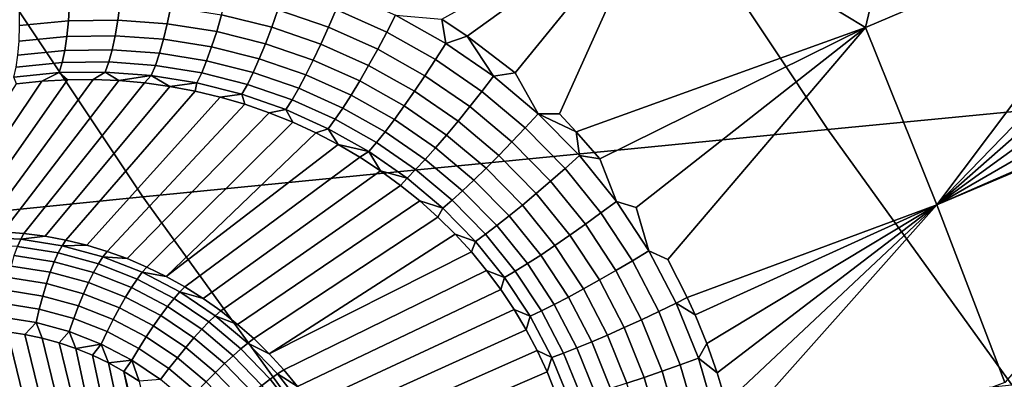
# Model space of a CAD drawing. Header units: metres. Extents: x -240 to 45, y -77 to 27.
# Tile 92 of 256: x -213.413 to -211.355, y -12.28 to -11.527. Entities that reach past the tile are written whole.
import ezdxf

# ---------------------------------------------------------------- set-up
doc = ezdxf.new("R2010")
doc.units = ezdxf.units.M
doc.layers.add('solid_102011X2', color=7, linetype='CONTINUOUS')

msp = doc.modelspace()

# ---------------------------------------------------------------- linework, layer by layer
at = {"layer": 'solid_102011X2'}
for points in [[(-211.64502, -11.543896, 271.221161), (-212.083984, -11.277962, 271.281219), (-211.861893, -10.762072, 271.149048), (-211.531769, -11.064303, 271.141541)], [(-210.649948, -11.072417, 310.783234), (-212.090881, -11.204297, 309.176331), (-211.723724, -11.757245, 308.900818), (-210.288345, -11.618636, 310.50946)], [(-211.053101, -11.205238, 271.062897), (-211.052536, -11.291491, 271.07077), (-211.64502, -11.543896, 271.221161), (-211.531769, -11.064303, 271.141541)], [(-212.090881, -11.204297, 309.176331), (-213.528641, -11.33864, 307.561981), (-213.155746, -11.898467, 307.284882), (-211.723724, -11.757245, 308.900818)], [(-212.477722, -11.561693, 271.402039), (-212.530472, -11.526501, 271.408508), (-212.083984, -11.277962, 271.281219)], [(-212.377502, -11.638991, 271.389984), (-212.477722, -11.561693, 271.402039), (-212.083984, -11.277962, 271.281219)], [(-212.329147, -11.724566, 271.386902), (-212.377502, -11.638991, 271.389984), (-212.083984, -11.277962, 271.281219), (-212.284958, -11.724872, 271.378845)], [(-212.284958, -11.724872, 271.378845), (-212.083984, -11.277962, 271.281219), (-211.64502, -11.543896, 271.221161), (-212.249756, -11.762001, 271.374542)], [(-211.64502, -11.543896, 271.221161), (-211.052536, -11.291491, 271.07077), (-211.051132, -11.322436, 271.07309), (-211.495804, -11.915383, 271.209137)], [(-213.528641, -11.33864, 307.561981), (-214.96373, -11.475295, 305.936737), (-214.584793, -12.04213, 305.658417), (-213.155746, -11.898467, 307.284882)], [(-211.051132, -11.322436, 271.07309), (-211.039429, -11.443146, 271.07959), (-211.495804, -11.915383, 271.209137)], [(-211.039429, -11.443146, 271.07959), (-211.029678, -11.50462, 271.081238), (-211.495804, -11.915383, 271.209137)], [(-212.886322, -11.543251, 271.437714), (-212.991104, -11.517165, 271.453766), (-212.981171, -11.479951, 271.465729), (-212.873383, -11.506773, 271.449066)], [(-212.767609, -11.543199, 271.43396), (-212.873383, -11.506773, 271.449066), (-212.860825, -11.468936, 271.45517), (-212.751877, -11.506466, 271.439453)], [(-212.64592, -11.553912, 271.42514), (-212.751877, -11.506466, 271.439453), (-212.736649, -11.469117, 271.439575), (-212.627487, -11.518038, 271.424683)], [(-213.311279, -11.529793, 271.493744), (-213.413437, -11.539949, 271.516479), (-213.413879, -11.504608, 271.535919), (-213.309113, -11.494177, 271.512543)], [(-213.208084, -11.528397, 271.4729), (-213.311279, -11.529793, 271.493744), (-213.309113, -11.494177, 271.512543), (-213.203262, -11.49272, 271.491089)], [(-213.104553, -11.535855, 271.453918), (-213.208084, -11.528397, 271.4729), (-213.203262, -11.49272, 271.491089), (-213.097015, -11.50034, 271.471497)], [(-213.001389, -11.552279, 271.436798), (-213.104553, -11.535855, 271.453918), (-213.097015, -11.50034, 271.471497), (-212.991104, -11.517165, 271.453766)], [(-212.66478, -11.58923, 271.420258), (-212.767609, -11.543199, 271.43396), (-212.751877, -11.506466, 271.439453), (-212.64592, -11.553912, 271.42514)], [(-211.029678, -11.50462, 271.081238), (-211.017227, -11.566696, 271.081726), (-211.495804, -11.915383, 271.209137)], [(-212.899399, -11.577709, 271.421326), (-213.001389, -11.552279, 271.436798), (-212.991104, -11.517165, 271.453766), (-212.886322, -11.543251, 271.437714)], [(-212.783569, -11.57865, 271.423218), (-212.886322, -11.543251, 271.437714), (-212.873383, -11.506773, 271.449066), (-212.767609, -11.543199, 271.43396)], [(-212.543976, -11.611155, 271.412079), (-212.64592, -11.553912, 271.42514), (-212.627487, -11.518038, 271.424683), (-212.522446, -11.577065, 271.411072)], [(-212.522446, -11.577065, 271.411072), (-212.627487, -11.518038, 271.424683), (-212.530472, -11.526501, 271.408508)], [(-212.522446, -11.577065, 271.411072), (-212.530472, -11.526501, 271.408508), (-212.477722, -11.561693, 271.402039)], [(-213.31456, -11.562561, 271.470428), (-213.414429, -11.572471, 271.492645), (-213.413437, -11.539949, 271.516479), (-213.311279, -11.529793, 271.493744)], [(-213.213715, -11.561234, 271.450165), (-213.31456, -11.562561, 271.470428), (-213.311279, -11.529793, 271.493744), (-213.208084, -11.528397, 271.4729)], [(-213.112579, -11.568569, 271.431732), (-213.213715, -11.561234, 271.450165), (-213.208084, -11.528397, 271.4729), (-213.104553, -11.535855, 271.453918)], [(-213.011871, -11.58466, 271.415131), (-213.112579, -11.568569, 271.431732), (-213.104553, -11.535855, 271.453918), (-213.001389, -11.552279, 271.436798)], [(-212.799438, -11.61218, 271.407379), (-212.899399, -11.577709, 271.421326), (-212.886322, -11.543251, 271.437714), (-212.783569, -11.57865, 271.423218)], [(-212.683716, -11.623352, 271.410065), (-212.783569, -11.57865, 271.423218), (-212.767609, -11.543199, 271.43396), (-212.66478, -11.58923, 271.420258)], [(-212.2005, -11.818933, 271.368347), (-212.249756, -11.762001, 271.374542), (-211.64502, -11.543896, 271.221161)], [(-212.165756, -11.908064, 271.365723), (-212.2005, -11.818933, 271.368347), (-211.64502, -11.543896, 271.221161), (-212.124634, -11.920788, 271.358246)], [(-212.097931, -12.011446, 271.355865), (-212.124634, -11.920788, 271.358246), (-211.64502, -11.543896, 271.221161), (-212.057983, -12.029887, 271.348419)], [(-212.057983, -12.029887, 271.348419), (-211.64502, -11.543896, 271.221161), (-211.495804, -11.915383, 271.209137), (-212.017761, -12.108994, 271.341705)], [(-213.318893, -11.591891, 271.443085), (-213.416824, -11.601583, 271.464813), (-213.414429, -11.572471, 271.492645), (-213.31456, -11.562561, 271.470428)], [(-213.220032, -11.590637, 271.423279), (-213.318893, -11.591891, 271.443085), (-213.31456, -11.562561, 271.470428), (-213.213715, -11.561234, 271.450165)], [(-213.120926, -11.597889, 271.405334), (-213.220032, -11.590637, 271.423279), (-213.213715, -11.561234, 271.450165), (-213.112579, -11.568569, 271.431732)], [(-212.912384, -11.609527, 271.400208), (-213.011871, -11.58466, 271.415131), (-213.001389, -11.552279, 271.436798), (-212.899399, -11.577709, 271.421326)], [(-212.565887, -11.644744, 271.407715), (-212.66478, -11.58923, 271.420258), (-212.64592, -11.553912, 271.42514), (-212.543976, -11.611155, 271.412079)], [(-212.422623, -11.646034, 271.398529), (-212.522446, -11.577065, 271.411072), (-212.477722, -11.561693, 271.402039)], [(-212.422623, -11.646034, 271.398529), (-212.477722, -11.561693, 271.402039), (-212.377502, -11.638991, 271.389984)], [(-211.017227, -11.566696, 271.081726), (-211.001999, -11.62894, 271.080963), (-211.495804, -11.915383, 271.209137)], [(-213.022339, -11.61372, 271.389191), (-213.120926, -11.597889, 271.405334), (-213.112579, -11.568569, 271.431732), (-213.011871, -11.58466, 271.415131)], [(-212.925049, -11.638126, 271.374725), (-213.022339, -11.61372, 271.389191), (-213.011871, -11.58466, 271.415131), (-212.912384, -11.609527, 271.400208)], [(-212.814972, -11.643182, 271.38678), (-212.912384, -11.609527, 271.400208), (-212.899399, -11.577709, 271.421326), (-212.799438, -11.61218, 271.407379)], [(-212.702393, -11.655663, 271.394775), (-212.799438, -11.61218, 271.407379), (-212.783569, -11.57865, 271.423218), (-212.683716, -11.623352, 271.410065)], [(-212.447128, -11.678031, 271.400055), (-212.543976, -11.611155, 271.412079), (-212.522446, -11.577065, 271.411072), (-212.422623, -11.646034, 271.398529)], [(-213.324203, -11.617252, 271.41217), (-213.420609, -11.626761, 271.433533), (-213.416824, -11.601583, 271.464813), (-213.318893, -11.591891, 271.443085)], [(-213.226913, -11.616076, 271.392731), (-213.324203, -11.617252, 271.41217), (-213.318893, -11.591891, 271.443085), (-213.220032, -11.590637, 271.423279)], [(-213.129471, -11.623287, 271.375183), (-213.226913, -11.616076, 271.392731), (-213.220032, -11.590637, 271.423279), (-213.120926, -11.597889, 271.405334)], [(-213.032608, -11.638934, 271.359436), (-213.129471, -11.623287, 271.375183), (-213.120926, -11.597889, 271.405334), (-213.022339, -11.61372, 271.389191)], [(-212.587753, -11.677227, 271.398041), (-212.683716, -11.623352, 271.410065), (-212.66478, -11.58923, 271.420258), (-212.565887, -11.644744, 271.407715)], [(-213.330383, -11.638185, 271.378265), (-213.425674, -11.64755, 271.399353), (-213.420609, -11.626761, 271.433533), (-213.324203, -11.617252, 271.41217)], [(-213.234253, -11.63709, 271.3591), (-213.330383, -11.638185, 271.378265), (-213.324203, -11.617252, 271.41217), (-213.226913, -11.616076, 271.392731)], [(-213.138046, -11.644302, 271.341827), (-213.234253, -11.63709, 271.3591), (-213.226913, -11.616076, 271.392731), (-213.129471, -11.623287, 271.375183)], [(-213.042511, -11.659848, 271.326416), (-213.138046, -11.644302, 271.341827), (-213.129471, -11.623287, 271.375183), (-213.032608, -11.638934, 271.359436)], [(-212.937134, -11.662992, 271.345367), (-213.032608, -11.638934, 271.359436), (-213.022339, -11.61372, 271.389191), (-212.925049, -11.638126, 271.374725)], [(-212.829865, -11.671096, 271.361755), (-212.925049, -11.638126, 271.374725), (-212.912384, -11.609527, 271.400208), (-212.814972, -11.643182, 271.38678)], [(-212.72049, -11.685576, 271.374634), (-212.814972, -11.643182, 271.38678), (-212.799438, -11.61218, 271.407379), (-212.702393, -11.655663, 271.394775)], [(-212.609192, -11.708014, 271.38324), (-212.702393, -11.655663, 271.394775), (-212.683716, -11.623352, 271.410065), (-212.587753, -11.677227, 271.398041)], [(-212.47197, -11.709578, 271.396179), (-212.565887, -11.644744, 271.407715), (-212.543976, -11.611155, 271.412079), (-212.447128, -11.678031, 271.400055)], [(-210.288345, -11.618636, 310.50946), (-211.723724, -11.757245, 308.900818), (-211.339172, -12.292056, 308.612244), (-209.909592, -12.1469, 310.222748)], [(-211.001999, -11.62894, 271.080963), (-210.983994, -11.691236, 271.078918), (-211.495804, -11.915383, 271.209137)], [(-213.425674, -11.64755, 271.399353), (-213.330383, -11.638185, 271.378265), (-213.366882, -11.656163, 271.348694), (-213.42009, -11.661805, 271.360565)], [(-213.330383, -11.638185, 271.378265), (-213.313354, -11.653128, 271.337433), (-213.366882, -11.656163, 271.348694)], [(-213.330383, -11.638185, 271.378265), (-213.234253, -11.63709, 271.3591), (-213.259644, -11.652703, 271.326782), (-213.313354, -11.653128, 271.337433)], [(-213.234253, -11.63709, 271.3591), (-213.205917, -11.654901, 271.316742), (-213.259644, -11.652703, 271.326782)], [(-213.138046, -11.644302, 271.341827), (-213.205917, -11.654901, 271.316742), (-213.234253, -11.63709, 271.3591)], [(-213.138046, -11.644302, 271.341827), (-213.152313, -11.659707, 271.307312), (-213.205917, -11.654901, 271.316742)], [(-213.138046, -11.644302, 271.341827), (-213.098999, -11.667121, 271.298492), (-213.152313, -11.659707, 271.307312)], [(-213.042511, -11.659848, 271.326416), (-213.098999, -11.667121, 271.298492), (-213.138046, -11.644302, 271.341827)], [(-212.948456, -11.683674, 271.312653), (-213.042511, -11.659848, 271.326416), (-213.032608, -11.638934, 271.359436), (-212.937134, -11.662992, 271.345367)], [(-212.843842, -11.695416, 271.332764), (-212.937134, -11.662992, 271.345367), (-212.925049, -11.638126, 271.374725), (-212.829865, -11.671096, 271.361755)], [(-212.737656, -11.712554, 271.350037), (-212.829865, -11.671096, 271.361755), (-212.814972, -11.643182, 271.38678), (-212.72049, -11.685576, 271.374634)], [(-212.496674, -11.740104, 271.386963), (-212.587753, -11.677227, 271.398041), (-212.565887, -11.644744, 271.407715), (-212.47197, -11.709578, 271.396179)], [(-212.356461, -11.754172, 271.388855), (-212.447128, -11.678031, 271.400055), (-212.422623, -11.646034, 271.398529), (-212.329147, -11.724566, 271.386902)], [(-212.329147, -11.724566, 271.386902), (-212.422623, -11.646034, 271.398529), (-212.377502, -11.638991, 271.389984)], [(-213.366882, -11.656163, 271.348694), (-213.581207, -11.97669, 270.496399), (-213.624954, -11.983191, 270.506958), (-213.42009, -11.661805, 271.360565)], [(-213.313354, -11.653128, 271.337433), (-213.537125, -11.972626, 270.485962), (-213.581207, -11.97669, 270.496399), (-213.366882, -11.656163, 271.348694)], [(-213.259644, -11.652703, 271.326782), (-213.492859, -11.97101, 270.475677), (-213.537125, -11.972626, 270.485962), (-213.313354, -11.653128, 271.337433)], [(-213.205917, -11.654901, 271.316742), (-213.448517, -11.971848, 270.465607), (-213.492859, -11.97101, 270.475677), (-213.259644, -11.652703, 271.326782)], [(-213.152313, -11.659707, 271.307312), (-213.404236, -11.975139, 270.45578), (-213.448517, -11.971848, 270.465607), (-213.205917, -11.654901, 271.316742)], [(-213.098999, -11.667121, 271.298492), (-213.360153, -11.980871, 270.446198), (-213.404236, -11.975139, 270.45578), (-213.152313, -11.659707, 271.307312)], [(-213.046112, -11.677111, 271.290222), (-213.316391, -11.989029, 270.43689), (-213.360153, -11.980871, 270.446198), (-213.098999, -11.667121, 271.298492)], [(-213.042511, -11.659848, 271.326416), (-213.046112, -11.677111, 271.290222), (-213.098999, -11.667121, 271.298492)], [(-213.042511, -11.659848, 271.326416), (-212.948456, -11.683674, 271.312653), (-212.993851, -11.689657, 271.282501), (-213.046112, -11.677111, 271.290222)], [(-212.856674, -11.715705, 271.300354), (-212.948456, -11.683674, 271.312653), (-212.937134, -11.662992, 271.345367), (-212.843842, -11.695416, 271.332764)], [(-212.753586, -11.736107, 271.321442), (-212.843842, -11.695416, 271.332764), (-212.829865, -11.671096, 271.361755), (-212.737656, -11.712554, 271.350037)], [(-212.629822, -11.736552, 271.363586), (-212.72049, -11.685576, 271.374634), (-212.702393, -11.655663, 271.394775), (-212.609192, -11.708014, 271.38324)], [(-212.993851, -11.689657, 271.282501), (-213.273071, -11.999587, 270.427917), (-213.316391, -11.989029, 270.43689), (-213.046112, -11.677111, 271.290222)], [(-212.942337, -11.704707, 271.275299), (-213.230331, -12.012517, 270.419281), (-213.273071, -11.999587, 270.427917), (-212.993851, -11.689657, 271.282501)], [(-212.948456, -11.683674, 271.312653), (-212.942337, -11.704707, 271.275299), (-212.993851, -11.689657, 271.282501)], [(-212.948456, -11.683674, 271.312653), (-212.856674, -11.715705, 271.300354), (-212.8918, -11.722215, 271.268555), (-212.942337, -11.704707, 271.275299)], [(-212.649277, -11.762322, 271.339386), (-212.737656, -11.712554, 271.350037), (-212.72049, -11.685576, 271.374634), (-212.629822, -11.736552, 271.363586)], [(-212.520798, -11.769057, 271.37262), (-212.609192, -11.708014, 271.38324), (-212.587753, -11.677227, 271.398041), (-212.496674, -11.740104, 271.386963)], [(-212.384079, -11.783368, 271.385406), (-212.47197, -11.709578, 271.396179), (-212.447128, -11.678031, 271.400055), (-212.356461, -11.754172, 271.388855)], [(-210.983994, -11.691236, 271.078918), (-210.982071, -11.697339, 271.078644), (-211.495804, -11.915383, 271.209137)], [(-212.8918, -11.722215, 271.268555), (-213.188309, -12.027778, 270.41098), (-213.230331, -12.012517, 270.419281), (-212.942337, -11.704707, 271.275299)], [(-212.76799, -11.75581, 271.289337), (-212.856674, -11.715705, 271.300354), (-212.843842, -11.695416, 271.332764), (-212.753586, -11.736107, 271.321442)], [(-212.54393, -11.795916, 271.353363), (-212.629822, -11.736552, 271.363586), (-212.609192, -11.708014, 271.38324), (-212.520798, -11.769057, 271.37262)], [(-212.411484, -11.811626, 271.376617), (-212.496674, -11.740104, 271.386963), (-212.47197, -11.709578, 271.396179), (-212.384079, -11.783368, 271.385406)], [(-211.495804, -11.915383, 271.209137), (-210.982071, -11.697339, 271.078644), (-210.939575, -11.814573, 271.07074), (-211.353622, -12.287137, 271.173523)], [(-212.842361, -11.742101, 271.262268), (-213.147095, -12.045327, 270.403107), (-213.188309, -12.027778, 270.41098), (-212.8918, -11.722215, 271.268555)], [(-212.856674, -11.715705, 271.300354), (-212.842361, -11.742101, 271.262268), (-212.8918, -11.722215, 271.268555)], [(-212.856674, -11.715705, 271.300354), (-212.76799, -11.75581, 271.289337), (-212.794189, -11.764299, 271.256348), (-212.842361, -11.742101, 271.262268)], [(-212.667175, -11.784861, 271.311157), (-212.753586, -11.736107, 271.321442), (-212.737656, -11.712554, 271.350037), (-212.649277, -11.762322, 271.339386)], [(-212.273087, -11.839059, 271.378357), (-212.356461, -11.754172, 271.388855), (-212.329147, -11.724566, 271.386902), (-212.243149, -11.812126, 271.376038)], [(-212.329147, -11.724566, 271.386902), (-212.284958, -11.724872, 271.378845), (-212.249756, -11.762001, 271.374542)], [(-212.243149, -11.812126, 271.376038), (-212.329147, -11.724566, 271.386902), (-212.249756, -11.762001, 271.374542)], [(-212.842361, -11.742101, 271.262268), (-212.794189, -11.764299, 271.256348), (-213.106827, -12.065112, 270.39563), (-213.147095, -12.045327, 270.403107)], [(-212.683228, -11.803759, 271.279327), (-212.76799, -11.75581, 271.289337), (-212.753586, -11.736107, 271.321442), (-212.667175, -11.784861, 271.311157)], [(-212.565628, -11.820192, 271.329559), (-212.649277, -11.762322, 271.339386), (-212.629822, -11.736552, 271.363586), (-212.54393, -11.795916, 271.353363)], [(-212.438187, -11.838435, 271.36264), (-212.520798, -11.769057, 271.37262), (-212.496674, -11.740104, 271.386963), (-212.411484, -11.811626, 271.376617)], [(-211.723724, -11.757245, 308.900818), (-213.155746, -11.898467, 307.284882), (-212.765152, -12.439973, 306.994659), (-211.339172, -12.292056, 308.612244)], [(-212.794189, -11.764299, 271.256348), (-212.747421, -11.788713, 271.250793), (-213.106827, -12.065112, 270.39563)], [(-212.76799, -11.75581, 271.289337), (-212.747421, -11.788713, 271.250793), (-212.794189, -11.764299, 271.256348)], [(-212.683228, -11.803759, 271.279327), (-212.747421, -11.788713, 271.250793), (-212.76799, -11.75581, 271.289337)], [(-212.585495, -11.84145, 271.301605), (-212.667175, -11.784861, 271.311157), (-212.649277, -11.762322, 271.339386), (-212.565628, -11.820192, 271.329559)], [(-212.463715, -11.86331, 271.34375), (-212.54393, -11.795916, 271.353363), (-212.520798, -11.769057, 271.37262), (-212.438187, -11.838435, 271.36264)], [(-212.303299, -11.86561, 271.375244), (-212.384079, -11.783368, 271.385406), (-212.356461, -11.754172, 271.388855), (-212.273087, -11.839059, 271.378357)], [(-212.243149, -11.812126, 271.376038), (-212.249756, -11.762001, 271.374542), (-212.2005, -11.818933, 271.368347)], [(-212.702194, -11.815269, 271.245514), (-213.067642, -12.087075, 270.38858), (-213.106827, -12.065112, 270.39563), (-212.747421, -11.788713, 271.250793)], [(-212.683228, -11.803759, 271.279327), (-212.702194, -11.815269, 271.245514), (-212.747421, -11.788713, 271.250793)], [(-212.603195, -11.859302, 271.270081), (-212.683228, -11.803759, 271.279327), (-212.667175, -11.784861, 271.311157), (-212.585495, -11.84145, 271.301605)], [(-212.333221, -11.891298, 271.366821), (-212.411484, -11.811626, 271.376617), (-212.384079, -11.783368, 271.385406), (-212.303299, -11.86561, 271.375244)], [(-212.683228, -11.803759, 271.279327), (-212.658615, -11.843855, 271.240509), (-212.702194, -11.815269, 271.245514)], [(-212.603195, -11.859302, 271.270081), (-212.658615, -11.843855, 271.240509), (-212.683228, -11.803759, 271.279327)], [(-212.487579, -11.885801, 271.320282), (-212.565628, -11.820192, 271.329559), (-212.54393, -11.795916, 271.353363), (-212.463715, -11.86331, 271.34375)], [(-212.362335, -11.915662, 271.35318), (-212.438187, -11.838435, 271.36264), (-212.411484, -11.811626, 271.376617), (-212.333221, -11.891298, 271.366821)], [(-212.198074, -11.932061, 271.368317), (-212.273087, -11.839059, 271.378357), (-212.243149, -11.812126, 271.376038), (-212.165756, -11.908064, 271.365723)], [(-212.165756, -11.908064, 271.365723), (-212.243149, -11.812126, 271.376038), (-212.2005, -11.818933, 271.368347)], [(-212.658615, -11.843855, 271.240509), (-213.029617, -12.111152, 270.381989), (-213.067642, -12.087075, 270.38858), (-212.702194, -11.815269, 271.245514)], [(-212.509369, -11.905503, 271.292633), (-212.585495, -11.84145, 271.301605), (-212.565628, -11.820192, 271.329559), (-212.487579, -11.885801, 271.320282)], [(-212.616806, -11.874384, 271.235718), (-212.992905, -12.137271, 270.375854), (-213.029617, -12.111152, 270.381989), (-212.658615, -11.843855, 271.240509)], [(-212.603195, -11.859302, 271.270081), (-212.616806, -11.874384, 271.235718), (-212.658615, -11.843855, 271.240509)], [(-212.528687, -11.92206, 271.261353), (-212.603195, -11.859302, 271.270081), (-212.585495, -11.84145, 271.301605), (-212.509369, -11.905503, 271.292633)], [(-212.390106, -11.938257, 271.334595), (-212.463715, -11.86331, 271.34375), (-212.438187, -11.838435, 271.36264), (-212.362335, -11.915662, 271.35318)], [(-212.230637, -11.955692, 271.365509), (-212.303299, -11.86561, 271.375244), (-212.273087, -11.839059, 271.378357), (-212.198074, -11.932061, 271.368317)], [(-212.576843, -11.906738, 271.23111), (-212.957581, -12.165357, 270.370239), (-212.992905, -12.137271, 270.375854), (-212.616806, -11.874384, 271.235718)], [(-212.603195, -11.859302, 271.270081), (-212.528687, -11.92206, 271.261353), (-212.576843, -11.906738, 271.23111), (-212.616806, -11.874384, 271.235718)], [(-212.416016, -11.958678, 271.311401), (-212.487579, -11.885801, 271.320282), (-212.463715, -11.86331, 271.34375), (-212.390106, -11.938257, 271.334595)], [(-212.262863, -11.978532, 271.35733), (-212.333221, -11.891298, 271.366821), (-212.303299, -11.86561, 271.375244), (-212.230637, -11.955692, 271.365509)], [(-212.439636, -11.976555, 271.283997), (-212.509369, -11.905503, 271.292633), (-212.487579, -11.885801, 271.320282), (-212.416016, -11.958678, 271.311401)], [(-212.294174, -12.000166, 271.343964), (-212.362335, -11.915662, 271.35318), (-212.333221, -11.891298, 271.366821), (-212.262863, -11.978532, 271.35733)], [(-213.155746, -11.898467, 307.284882), (-214.584793, -12.04213, 305.658417), (-214.187866, -12.590459, 305.366882), (-212.765152, -12.439973, 306.994659)], [(-212.538818, -11.940837, 271.226593), (-212.923752, -12.195327, 270.365112), (-212.957581, -12.165357, 270.370239), (-212.576843, -11.906738, 271.23111)], [(-212.528687, -11.92206, 271.261353), (-212.538818, -11.940837, 271.226593), (-212.576843, -11.906738, 271.23111)], [(-212.460495, -11.991565, 271.25293), (-212.528687, -11.92206, 271.261353), (-212.509369, -11.905503, 271.292633), (-212.439636, -11.976555, 271.283997)], [(-212.32399, -12.020204, 271.325653), (-212.390106, -11.938257, 271.334595), (-212.362335, -11.915662, 271.35318), (-212.294174, -12.000166, 271.343964)], [(-212.132355, -12.032273, 271.358673), (-212.198074, -11.932061, 271.368317), (-212.165756, -11.908064, 271.365723), (-212.097931, -12.011446, 271.355865)], [(-212.097931, -12.011446, 271.355865), (-212.165756, -11.908064, 271.365723), (-212.124634, -11.920788, 271.358246)], [(-212.001251, -12.145616, 271.338715), (-212.017761, -12.108994, 271.341705), (-211.495804, -11.915383, 271.209137)], [(-211.976837, -12.20573, 271.333893), (-212.001251, -12.145616, 271.338715), (-211.495804, -11.915383, 271.209137)], [(-211.955154, -12.267143, 271.329102), (-211.976837, -12.20573, 271.333893), (-211.495804, -11.915383, 271.209137)], [(-211.936295, -12.329748, 271.324371), (-211.955154, -12.267143, 271.329102), (-211.495804, -11.915383, 271.209137)], [(-211.920334, -12.393381, 271.319672), (-211.936295, -12.329748, 271.324371), (-211.495804, -11.915383, 271.209137)], [(-211.920334, -12.393381, 271.319672), (-211.495804, -11.915383, 271.209137), (-211.353622, -12.287137, 271.173523), (-211.901596, -12.492928, 271.312622)], [(-212.528687, -11.92206, 271.261353), (-212.460495, -11.991565, 271.25293), (-212.502792, -11.976563, 271.222229), (-212.538818, -11.940837, 271.226593)], [(-212.351791, -12.038283, 271.302673), (-212.416016, -11.958678, 271.311401), (-212.390106, -11.938257, 271.334595), (-212.32399, -12.020204, 271.325653)], [(-212.167007, -12.052742, 271.35611), (-212.230637, -11.955692, 271.365509), (-212.198074, -11.932061, 271.368317), (-212.132355, -12.032273, 271.358673)], [(-212.502792, -11.976563, 271.222229), (-212.891525, -12.227093, 270.360535), (-212.923752, -12.195327, 270.365112), (-212.538818, -11.940837, 271.226593)], [(-212.37706, -12.054077, 271.275482), (-212.439636, -11.976555, 271.283997), (-212.416016, -11.958678, 271.311401), (-212.351791, -12.038283, 271.302673)], [(-212.201279, -12.072483, 271.348145), (-212.262863, -11.978532, 271.35733), (-212.230637, -11.955692, 271.365509), (-212.167007, -12.052742, 271.35611)], [(-213.411072, -11.986933, 270.430115), (-213.498688, -11.98285, 270.449799), (-213.448517, -11.971848, 270.465607), (-213.404236, -11.975139, 270.45578)], [(-213.411072, -11.986933, 270.430115), (-213.404236, -11.975139, 270.45578), (-213.360153, -11.980871, 270.446198)], [(-212.502792, -11.976563, 271.222229), (-212.468826, -12.013842, 271.217896), (-212.891525, -12.227093, 270.360535)], [(-212.460495, -11.991565, 271.25293), (-212.468826, -12.013842, 271.217896), (-212.502792, -11.976563, 271.222229)], [(-212.399338, -12.067301, 271.244598), (-212.460495, -11.991565, 271.25293), (-212.439636, -11.976555, 271.283997), (-212.37706, -12.054077, 271.275482)], [(-212.234528, -12.091139, 271.334961), (-212.294174, -12.000166, 271.343964), (-212.262863, -11.978532, 271.35733), (-212.201279, -12.072483, 271.348145)], [(-213.498688, -11.98285, 270.449799), (-213.411072, -11.986933, 270.430115), (-213.417862, -12.002445, 270.406464), (-213.504059, -11.998428, 270.425812)], [(-213.411072, -11.986933, 270.430115), (-213.324234, -12.000665, 270.411438), (-213.332413, -12.015955, 270.388092), (-213.417862, -12.002445, 270.406464)], [(-213.324234, -12.000665, 270.411438), (-213.411072, -11.986933, 270.430115), (-213.360153, -11.980871, 270.446198), (-213.316391, -11.989029, 270.43689)], [(-213.324234, -12.000665, 270.411438), (-213.316391, -11.989029, 270.43689), (-213.273071, -11.999587, 270.427917)], [(-213.239151, -12.023886, 270.394012), (-213.324234, -12.000665, 270.411438), (-213.273071, -11.999587, 270.427917), (-213.230331, -12.012517, 270.419281)], [(-212.460495, -11.991565, 271.25293), (-212.399338, -12.067301, 271.244598), (-212.436966, -12.052556, 271.213593), (-212.468826, -12.013842, 271.217896)], [(-212.266159, -12.108373, 271.316833), (-212.32399, -12.020204, 271.325653), (-212.294174, -12.000166, 271.343964), (-212.234528, -12.091139, 271.334961)], [(-213.417862, -12.002445, 270.406464), (-213.332413, -12.015955, 270.388092), (-213.340775, -12.034568, 270.36734), (-213.424438, -12.021339, 270.385315)], [(-213.332413, -12.015955, 270.388092), (-213.248718, -12.0388, 270.370941), (-213.25882, -12.056936, 270.350555), (-213.340775, -12.034568, 270.36734)], [(-213.324234, -12.000665, 270.411438), (-213.239151, -12.023886, 270.394012), (-213.248718, -12.0388, 270.370941), (-213.332413, -12.015955, 270.388092)], [(-213.239151, -12.023886, 270.394012), (-213.230331, -12.012517, 270.419281), (-213.188309, -12.027778, 270.41098)], [(-212.436966, -12.052556, 271.213593), (-212.861008, -12.260561, 270.356476), (-212.891525, -12.227093, 270.360535), (-212.468826, -12.013842, 271.217896)], [(-212.295609, -12.123872, 271.294037), (-212.351791, -12.038283, 271.302673), (-212.32399, -12.020204, 271.325653), (-212.266159, -12.108373, 271.316833)], [(-212.076813, -12.13868, 271.349396), (-212.132355, -12.032273, 271.358673), (-212.097931, -12.011446, 271.355865), (-212.040573, -12.121221, 271.346436)], [(-212.040573, -12.121221, 271.346436), (-212.097931, -12.011446, 271.355865), (-212.057983, -12.029887, 271.348419), (-212.017761, -12.108994, 271.341705)], [(-213.424438, -12.021339, 270.385315), (-213.340775, -12.034568, 270.36734), (-213.349121, -12.056108, 270.34967), (-213.430649, -12.043216, 270.367188)], [(-213.340775, -12.034568, 270.36734), (-213.25882, -12.056936, 270.350555), (-213.269241, -12.077909, 270.333313), (-213.349121, -12.056108, 270.34967)], [(-213.248718, -12.0388, 270.370941), (-213.167755, -12.070712, 270.355225), (-213.17955, -12.088182, 270.335144), (-213.25882, -12.056936, 270.350555)], [(-213.239151, -12.023886, 270.394012), (-213.15686, -12.056323, 270.378021), (-213.167755, -12.070712, 270.355225), (-213.248718, -12.0388, 270.370941)], [(-213.15686, -12.056323, 270.378021), (-213.239151, -12.023886, 270.394012), (-213.188309, -12.027778, 270.41098), (-213.147095, -12.045327, 270.403107)], [(-212.322327, -12.137358, 271.266998), (-212.37706, -12.054077, 271.275482), (-212.351791, -12.038283, 271.302673), (-212.295609, -12.123872, 271.294037)], [(-212.113251, -12.155781, 271.346924), (-212.167007, -12.052742, 271.35611), (-212.132355, -12.032273, 271.358673), (-212.076813, -12.13868, 271.349396)], [(-213.430649, -12.043216, 270.367188), (-213.349121, -12.056108, 270.34967), (-213.357269, -12.080122, 270.335419), (-213.436401, -12.067611, 270.352417)], [(-213.349121, -12.056108, 270.34967), (-213.269241, -12.077909, 270.333313), (-213.27977, -12.101277, 270.319519), (-213.357269, -12.080122, 270.335419)], [(-213.25882, -12.056936, 270.350555), (-213.17955, -12.088182, 270.335144), (-213.191986, -12.108364, 270.318298), (-213.269241, -12.077909, 270.333313)], [(-213.15686, -12.056323, 270.378021), (-213.078308, -12.097596, 270.363678), (-213.090485, -12.111318, 270.341095), (-213.167755, -12.070712, 270.355225)], [(-213.15686, -12.056323, 270.378021), (-213.147095, -12.045327, 270.403107), (-213.106827, -12.065112, 270.39563)], [(-213.078308, -12.097596, 270.363678), (-213.15686, -12.056323, 270.378021), (-213.106827, -12.065112, 270.39563), (-213.067642, -12.087075, 270.38858)], [(-212.407257, -12.092644, 271.20932), (-212.832275, -12.295635, 270.352966), (-212.861008, -12.260561, 270.356476), (-212.436966, -12.052556, 271.213593)], [(-212.399338, -12.067301, 271.244598), (-212.407257, -12.092644, 271.20932), (-212.436966, -12.052556, 271.213593)], [(-212.345856, -12.148585, 271.236237), (-212.399338, -12.067301, 271.244598), (-212.37706, -12.054077, 271.275482), (-212.322327, -12.137358, 271.266998)], [(-212.149246, -12.172214, 271.339111), (-212.201279, -12.072483, 271.348145), (-212.167007, -12.052742, 271.35611), (-212.113251, -12.155781, 271.346924)], [(-213.436401, -12.067611, 270.352417), (-213.357269, -12.080122, 270.335419), (-213.365067, -12.1061, 270.32489), (-213.441528, -12.094009, 270.341309)], [(-213.357269, -12.080122, 270.335419), (-213.27977, -12.101277, 270.319519), (-213.290161, -12.126544, 270.30954), (-213.365067, -12.1061, 270.32489)], [(-213.269241, -12.077909, 270.333313), (-213.191986, -12.108364, 270.318298), (-213.204788, -12.13083, 270.304962), (-213.27977, -12.101277, 270.319519)], [(-213.167755, -12.070712, 270.355225), (-213.090485, -12.111318, 270.341095), (-213.103882, -12.127941, 270.32132), (-213.17955, -12.088182, 270.335144)], [(-212.399338, -12.067301, 271.244598), (-212.345856, -12.148585, 271.236237), (-212.379745, -12.134001, 271.205017), (-212.407257, -12.092644, 271.20932)], [(-212.184143, -12.187682, 271.32608), (-212.234528, -12.091139, 271.334961), (-212.201279, -12.072483, 271.348145), (-212.149246, -12.172214, 271.339111)], [(-213.441528, -12.094009, 270.341309), (-213.365067, -12.1061, 270.32489), (-213.37233, -12.133492, 270.318298), (-213.445953, -12.121852, 270.334137)], [(-213.27977, -12.101277, 270.319519), (-213.204788, -12.13083, 270.304962), (-213.217697, -12.155104, 270.295471), (-213.290161, -12.126544, 270.30954)], [(-213.17955, -12.088182, 270.335144), (-213.103882, -12.127941, 270.32132), (-213.118225, -12.147115, 270.30481), (-213.191986, -12.108364, 270.318298)], [(-213.078308, -12.097596, 270.363678), (-213.004425, -12.147223, 270.351105), (-213.017776, -12.160141, 270.328735), (-213.090485, -12.111318, 270.341095)], [(-213.078308, -12.097596, 270.363678), (-213.067642, -12.087075, 270.38858), (-213.029617, -12.111152, 270.381989)], [(-213.004425, -12.147223, 270.351105), (-213.078308, -12.097596, 270.363678), (-213.029617, -12.111152, 270.381989), (-212.992905, -12.137271, 270.375854)], [(-212.379745, -12.134001, 271.205017), (-212.805405, -12.332211, 270.350037), (-212.832275, -12.295635, 270.352966), (-212.407257, -12.092644, 271.20932)], [(-212.2173, -12.201906, 271.308044), (-212.266159, -12.108373, 271.316833), (-212.234528, -12.091139, 271.334961), (-212.184143, -12.187682, 271.32608)], [(-213.445953, -12.121852, 270.334137), (-213.37233, -12.133492, 270.318298), (-213.378922, -12.16172, 270.315826), (-213.44957, -12.15055, 270.331024)], [(-213.365067, -12.1061, 270.32489), (-213.290161, -12.126544, 270.30954), (-213.300217, -12.153176, 270.303528), (-213.37233, -12.133492, 270.318298)], [(-213.191986, -12.108364, 270.318298), (-213.118225, -12.147115, 270.30481), (-213.133224, -12.168432, 270.29187), (-213.204788, -12.13083, 270.304962)], [(-213.090485, -12.111318, 270.341095), (-213.017776, -12.160141, 270.328735), (-213.0327, -12.175746, 270.309235), (-213.103882, -12.127941, 270.32132)], [(-212.276077, -12.225621, 271.258423), (-212.322327, -12.137358, 271.266998), (-212.295609, -12.123872, 271.294037), (-212.248138, -12.214629, 271.285339)], [(-212.248138, -12.214629, 271.285339), (-212.295609, -12.123872, 271.294037), (-212.266159, -12.108373, 271.316833), (-212.2173, -12.201906, 271.308044)], [(-212.03212, -12.250151, 271.340363), (-212.076813, -12.13868, 271.349396), (-212.040573, -12.121221, 271.346436), (-211.9944, -12.23622, 271.337341)], [(-212.040573, -12.121221, 271.346436), (-212.017761, -12.108994, 271.341705), (-212.001251, -12.145616, 271.338715)], [(-211.9944, -12.23622, 271.337341), (-212.040573, -12.121221, 271.346436), (-212.001251, -12.145616, 271.338715), (-211.976837, -12.20573, 271.333893)], [(-213.37233, -12.133492, 270.318298), (-213.300217, -12.153176, 270.303528), (-213.309708, -12.18061, 270.301666), (-213.378922, -12.16172, 270.315826)], [(-213.290161, -12.126544, 270.30954), (-213.217697, -12.155104, 270.295471), (-213.230453, -12.180673, 270.289978), (-213.300217, -12.153176, 270.303528)], [(-213.204788, -12.13083, 270.304962), (-213.133224, -12.168432, 270.29187), (-213.148544, -12.191442, 270.282806), (-213.217697, -12.155104, 270.295471)], [(-213.103882, -12.127941, 270.32132), (-213.0327, -12.175746, 270.309235), (-213.048859, -12.193707, 270.29303), (-213.118225, -12.147115, 270.30481)], [(-213.004425, -12.147223, 270.351105), (-212.992905, -12.137271, 270.375854), (-212.957581, -12.165357, 270.370239)], [(-212.354416, -12.176585, 271.200684), (-212.780487, -12.370181, 270.347656), (-212.805405, -12.332211, 270.350037), (-212.379745, -12.134001, 271.205017)], [(-212.345856, -12.148585, 271.236237), (-212.354416, -12.176585, 271.200684), (-212.379745, -12.134001, 271.205017)], [(-212.300613, -12.234682, 271.227722), (-212.345856, -12.148585, 271.236237), (-212.322327, -12.137358, 271.266998), (-212.276077, -12.225621, 271.258423)], [(-212.070038, -12.26372, 271.337952), (-212.113251, -12.155781, 271.346924), (-212.076813, -12.13868, 271.349396), (-212.03212, -12.250151, 271.340363)], [(-213.44957, -12.15055, 270.331024), (-213.378922, -12.16172, 270.315826), (-213.402374, -12.186418, 270.321228), (-213.438904, -12.18078, 270.329071)], [(-213.378922, -12.16172, 270.315826), (-213.366241, -12.194209, 270.313629), (-213.402374, -12.186418, 270.321228)], [(-213.378922, -12.16172, 270.315826), (-213.309708, -12.18061, 270.301666), (-213.330521, -12.204145, 270.306335), (-213.366241, -12.194209, 270.313629)], [(-213.300217, -12.153176, 270.303528), (-213.230453, -12.180673, 270.289978), (-213.242767, -12.206996, 270.288635), (-213.309708, -12.18061, 270.301666)], [(-213.217697, -12.155104, 270.295471), (-213.148544, -12.191442, 270.282806), (-213.163864, -12.21566, 270.277802), (-213.230453, -12.180673, 270.289978)], [(-213.118225, -12.147115, 270.30481), (-213.048859, -12.193707, 270.29303), (-213.065903, -12.213644, 270.280426), (-213.133224, -12.168432, 270.29187)], [(-213.017776, -12.160141, 270.328735), (-212.950531, -12.216608, 270.318298), (-212.966843, -12.231035, 270.299011), (-213.0327, -12.175746, 270.309235)], [(-213.004425, -12.147223, 270.351105), (-212.93605, -12.204618, 270.340485), (-212.950531, -12.216608, 270.318298), (-213.017776, -12.160141, 270.328735)], [(-212.93605, -12.204618, 270.340485), (-213.004425, -12.147223, 270.351105), (-212.957581, -12.165357, 270.370239), (-212.923752, -12.195327, 270.365112)], [(-212.345856, -12.148585, 271.236237), (-212.300613, -12.234682, 271.227722), (-212.331345, -12.2203, 271.19632), (-212.354416, -12.176585, 271.200684)], [(-212.107437, -12.276681, 271.3302), (-212.149246, -12.172214, 271.339111), (-212.113251, -12.155781, 271.346924), (-212.070038, -12.26372, 271.337952)], [(-213.655563, -12.192331, 270.379639), (-213.620453, -12.18514, 270.371002), (-213.315552, -13.438976, 270.410919), (-213.350174, -13.448184, 270.419647)], [(-213.584839, -12.180027, 270.362396), (-213.281448, -13.427691, 270.40213), (-213.315552, -13.438976, 270.410919), (-213.620453, -12.18514, 270.371002)], [(-213.548676, -12.176978, 270.353851), (-213.247787, -13.414313, 270.39328), (-213.281448, -13.427691, 270.40213), (-213.584839, -12.180027, 270.362396)], [(-213.512207, -12.176072, 270.345428), (-213.214859, -13.398898, 270.384399), (-213.247787, -13.414313, 270.39328), (-213.548676, -12.176978, 270.353851)], [(-213.475525, -12.177334, 270.337158), (-213.182739, -13.38145, 270.375519), (-213.214859, -13.398898, 270.384399), (-213.512207, -12.176072, 270.345428)], [(-213.438904, -12.18078, 270.329071), (-213.151657, -13.362078, 270.366699), (-213.182739, -13.38145, 270.375519), (-213.475525, -12.177334, 270.337158)], [(-213.402374, -12.186418, 270.321228), (-213.121674, -13.340794, 270.358002), (-213.151657, -13.362078, 270.366699), (-213.438904, -12.18078, 270.329071)], [(-213.309708, -12.18061, 270.301666), (-213.295486, -12.21615, 270.299377), (-213.330521, -12.204145, 270.306335)], [(-213.309708, -12.18061, 270.301666), (-213.242767, -12.206996, 270.288635), (-213.295486, -12.21615, 270.299377)], [(-213.230453, -12.180673, 270.289978), (-213.163864, -12.21566, 270.277802), (-213.178864, -12.240571, 270.276978), (-213.242767, -12.206996, 270.288635)], [(-213.133224, -12.168432, 270.29187), (-213.065903, -12.213644, 270.280426), (-213.083481, -12.235136, 270.271759), (-213.148544, -12.191442, 270.282806)], [(-213.0327, -12.175746, 270.309235), (-212.966843, -12.231035, 270.299011), (-212.98468, -12.247594, 270.283051), (-213.048859, -12.193707, 270.29303)], [(-212.331345, -12.2203, 271.19632), (-212.757599, -12.409434, 270.345856), (-212.780487, -12.370181, 270.347656), (-212.354416, -12.176585, 271.200684)], [(-212.143646, -12.288802, 271.3172), (-212.184143, -12.187682, 271.32608), (-212.149246, -12.172214, 271.339111), (-212.107437, -12.276681, 271.3302)], [(-213.420883, -13.460488, 270.43692), (-213.724274, -12.212826, 270.397156), (-213.69017, -12.201539, 270.388367), (-213.385284, -13.455377, 270.428314)], [(-213.69017, -12.201539, 270.388367), (-213.655563, -12.192331, 270.379639), (-213.350174, -13.448184, 270.419647), (-213.385284, -13.455377, 270.428314)], [(-213.366241, -12.194209, 270.313629), (-213.093018, -13.317762, 270.349426), (-213.121674, -13.340794, 270.358002), (-213.402374, -12.186418, 270.321228)], [(-213.330521, -12.204145, 270.306335), (-213.06575, -13.293007, 270.341003), (-213.093018, -13.317762, 270.349426), (-213.366241, -12.194209, 270.313629)], [(-213.330521, -12.204145, 270.306335), (-213.295486, -12.21615, 270.299377), (-213.06575, -13.293007, 270.341003)], [(-213.148544, -12.191442, 270.282806), (-213.083481, -12.235136, 270.271759), (-213.101227, -12.257727, 270.267181), (-213.163864, -12.21566, 270.277802)], [(-213.048859, -12.193707, 270.29303), (-212.98468, -12.247594, 270.283051), (-213.003632, -12.265935, 270.270752), (-213.065903, -12.213644, 270.280426)], [(-212.93605, -12.204618, 270.340485), (-212.874023, -12.269112, 270.33194), (-212.889496, -12.280058, 270.309875), (-212.950531, -12.216608, 270.318298)], [(-212.93605, -12.204618, 270.340485), (-212.923752, -12.195327, 270.365112), (-212.891525, -12.227093, 270.360535)], [(-212.874023, -12.269112, 270.33194), (-212.93605, -12.204618, 270.340485), (-212.891525, -12.227093, 270.360535), (-212.861008, -12.260561, 270.356476)], [(-212.209915, -12.309663, 271.276581), (-212.248138, -12.214629, 271.285339), (-212.2173, -12.201906, 271.308044), (-212.178009, -12.299863, 271.299225)], [(-212.178009, -12.299863, 271.299225), (-212.2173, -12.201906, 271.308044), (-212.184143, -12.187682, 271.32608), (-212.143646, -12.288802, 271.3172)], [(-211.9944, -12.23622, 271.337341), (-211.976837, -12.20573, 271.333893), (-211.955154, -12.267143, 271.329102)], [(-213.242767, -12.206996, 270.288635), (-213.261169, -12.230207, 270.292755), (-213.295486, -12.21615, 270.299377)], [(-213.261169, -12.230207, 270.292755), (-213.040024, -13.26671, 270.332825), (-213.06575, -13.293007, 270.341003), (-213.295486, -12.21615, 270.299377)], [(-213.242767, -12.206996, 270.288635), (-213.227707, -12.246247, 270.286499), (-213.261169, -12.230207, 270.292755)], [(-213.242767, -12.206996, 270.288635), (-213.178864, -12.240571, 270.276978), (-213.227707, -12.246247, 270.286499)], [(-213.163864, -12.21566, 270.277802), (-213.101227, -12.257727, 270.267181), (-213.118759, -12.280939, 270.266754), (-213.178864, -12.240571, 270.276978)], [(-213.065903, -12.213644, 270.280426), (-213.003632, -12.265935, 270.270752), (-213.0233, -12.285669, 270.262421), (-213.083481, -12.235136, 270.271759)], [(-212.950531, -12.216608, 270.318298), (-212.889496, -12.280058, 270.309875), (-212.907089, -12.293161, 270.290771), (-212.966843, -12.231035, 270.299011)], [(-212.310532, -12.265107, 271.191864), (-212.736786, -12.449856, 270.344635), (-212.757599, -12.409434, 270.345856), (-212.331345, -12.2203, 271.19632)], [(-212.300613, -12.234682, 271.227722), (-212.310532, -12.265107, 271.191864), (-212.331345, -12.2203, 271.19632)], [(-212.264099, -12.3248, 271.219025), (-212.300613, -12.234682, 271.227722), (-212.276077, -12.225621, 271.258423), (-212.238785, -12.318026, 271.249695)], [(-212.238785, -12.318026, 271.249695), (-212.276077, -12.225621, 271.258423), (-212.248138, -12.214629, 271.285339), (-212.209915, -12.309663, 271.276581)], [(-213.227707, -12.246247, 270.286499), (-213.015884, -13.238898, 270.32489), (-213.040024, -13.26671, 270.332825), (-213.261169, -12.230207, 270.292755)], [(-213.178864, -12.240571, 270.276978), (-213.19516, -12.264237, 270.280609), (-213.227707, -12.246247, 270.286499)], [(-213.19516, -12.264237, 270.280609), (-212.993423, -13.209702, 270.3172), (-213.015884, -13.238898, 270.32489), (-213.227707, -12.246247, 270.286499)], [(-213.178864, -12.240571, 270.276978), (-213.163651, -12.284123, 270.275146), (-213.19516, -12.264237, 270.280609)], [(-213.178864, -12.240571, 270.276978), (-213.118759, -12.280939, 270.266754), (-213.163651, -12.284123, 270.275146)], [(-213.083481, -12.235136, 270.271759), (-213.0233, -12.285669, 270.262421), (-213.043289, -12.30638, 270.258179), (-213.101227, -12.257727, 270.267181)], [(-212.966843, -12.231035, 270.299011), (-212.907089, -12.293161, 270.290771), (-212.926437, -12.308146, 270.275024), (-212.98468, -12.247594, 270.283051)], [(-212.300613, -12.234682, 271.227722), (-212.264099, -12.3248, 271.219025), (-212.292023, -12.31092, 271.187378), (-212.310532, -12.265107, 271.191864)], [(-211.998718, -12.365406, 271.331696), (-212.03212, -12.250151, 271.340363), (-211.9944, -12.23622, 271.337341), (-211.959839, -12.355121, 271.328705)], [(-211.959839, -12.355121, 271.328705), (-211.9944, -12.23622, 271.337341), (-211.955154, -12.267143, 271.329102), (-211.936295, -12.329748, 271.324371)], [(-213.19516, -12.264237, 270.280609), (-212.972672, -13.179177, 270.309784), (-212.993423, -13.209702, 270.3172)], [(-213.19516, -12.264237, 270.280609), (-213.163651, -12.284123, 270.275146), (-212.972672, -13.179177, 270.309784)], [(-213.101227, -12.257727, 270.267181), (-213.043289, -12.30638, 270.258179), (-213.063156, -12.327629, 270.258118), (-213.118759, -12.280939, 270.266754)], [(-213.003632, -12.265935, 270.270752), (-212.947113, -12.324693, 270.26297), (-212.968689, -12.342453, 270.254883), (-213.0233, -12.285669, 270.262421)], [(-212.98468, -12.247594, 270.283051), (-212.926437, -12.308146, 270.275024), (-212.947113, -12.324693, 270.26297), (-213.003632, -12.265935, 270.270752)], [(-212.874023, -12.269112, 270.33194), (-212.861008, -12.260561, 270.356476), (-212.832275, -12.295635, 270.352966)], [(-212.310532, -12.265107, 271.191864), (-212.292023, -12.31092, 271.187378), (-212.736786, -12.449856, 270.344635)], [(-212.076187, -12.384709, 271.321472), (-212.107437, -12.276681, 271.3302), (-212.070038, -12.26372, 271.337952), (-212.037735, -12.375329, 271.329254)], [(-212.037735, -12.375329, 271.329254), (-212.070038, -12.26372, 271.337952), (-212.03212, -12.250151, 271.340363), (-211.998718, -12.365406, 271.331696)], [(-212.889496, -12.280058, 270.309875), (-212.835419, -12.349747, 270.303589), (-212.854141, -12.361396, 270.284637), (-212.907089, -12.293161, 270.290771)], [(-212.874023, -12.269112, 270.33194), (-212.819061, -12.339947, 270.325562), (-212.835419, -12.349747, 270.303589), (-212.889496, -12.280058, 270.309875)], [(-212.819061, -12.339947, 270.325562), (-212.874023, -12.269112, 270.33194), (-212.832275, -12.295635, 270.352966), (-212.805405, -12.332211, 270.350037)], [(-212.113373, -12.393378, 271.308441), (-212.143646, -12.288802, 271.3172), (-212.107437, -12.276681, 271.3302), (-212.076187, -12.384709, 271.321472)]]:
    msp.add_3dface(points, dxfattribs=at)

doc.saveas('drawing.dxf')
